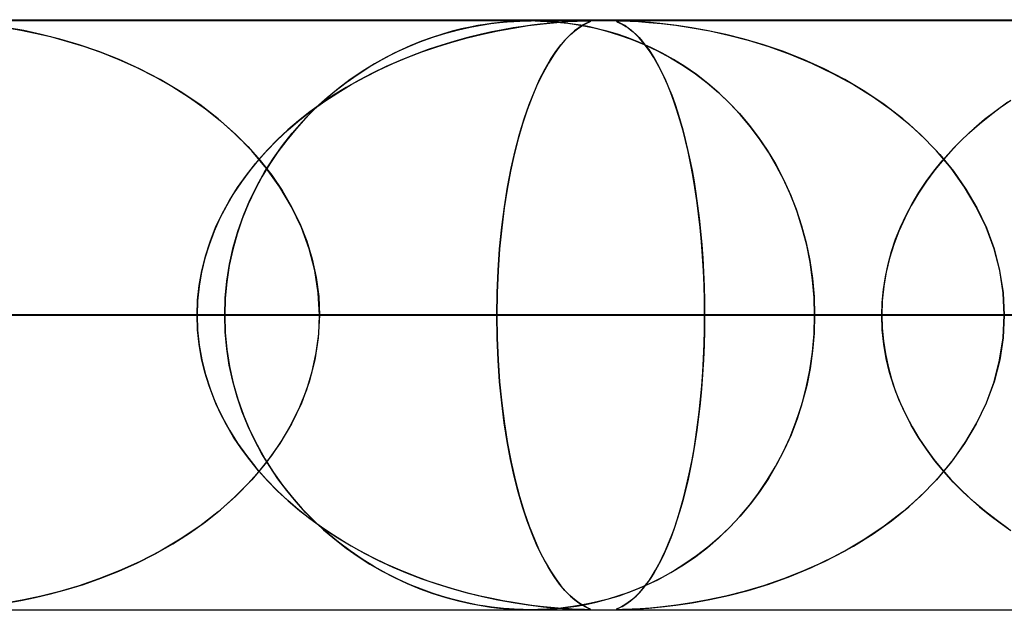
# Model space of a CAD drawing. Header units: millimetres. Extents: x -550 to 550, y -599 to 599.
# Tile 29 of 47: x 60 to 76, y 589 to 599. Entities that reach past the tile are written whole.
import ezdxf

# ---------------------------------------------------------------- set-up
doc = ezdxf.new("R2010")
doc.units = ezdxf.units.MM
doc.layers.add('HIDDEN', color=7, linetype='Continuous')
doc.layers.add('THICK', color=7, linetype='Continuous')

msp = doc.modelspace()

# ---------------------------------------------------------------- linework, layer by layer
at = {"layer": 'HIDDEN'}
for p, q in [((229.578, 598.99), (0, 598.99)), ((451, 598.99), (0, 598.99)), ((229.578, 598.99), (0, 598.99)), ((220.245, 598.98), (0, 598.98)), ((59.805, 598.815), (59.527, 598.865)), ((59.529, 598.865), (59.754, 598.825)), ((67.176, 598.83), (67.377, 598.876)), ((67.375, 598.875), (67.23, 598.843)), ((67.508, 598.901), (67.375, 598.875)), ((67.377, 598.876), (67.561, 598.91)), ((67.629, 598.921), (67.508, 598.901)), ((67.561, 598.91), (67.728, 598.935)), ((67.737, 598.936), (67.629, 598.921)), ((67.728, 598.935), (67.874, 598.953)), ((67.84, 598.949), (67.737, 598.936)), ((67.94, 598.959), (67.84, 598.949)), ((67.843, 598.812), (68.103, 598.859)), ((67.874, 598.953), (68.002, 598.964)), ((68.108, 598.86), (67.931, 598.829)), ((68.036, 598.967), (67.94, 598.959)), ((68.002, 598.964), (68.117, 598.972)), ((68.124, 598.972), (68.036, 598.967)), ((68.103, 598.859), (68.361, 598.899)), ((68.273, 598.886), (68.108, 598.86)), ((68.117, 598.972), (68.22, 598.977)), ((68.203, 598.976), (68.124, 598.972)), ((68.273, 598.979), (68.203, 598.976)), ((68.22, 598.977), (68.313, 598.979)), ((68.338, 598.98), (68.273, 598.979)), ((68.425, 598.907), (68.273, 598.886)), ((68.313, 598.979), (68.399, 598.98)), ((68.399, 598.98), (68.338, 598.98)), ((68.361, 598.899), (68.615, 598.93)), ((68.399, 598.98), (68.402, 598.98)), ((68.461, 598.98), (68.399, 598.98)), ((68.402, 598.98), (68.404, 598.98)), ((68.404, 598.98), (68.406, 598.98)), ((68.406, 598.98), (68.409, 598.98)), ((68.409, 598.98), (68.411, 598.98)), ((68.411, 598.98), (68.413, 598.98)), ((68.563, 598.924), (68.425, 598.907)), ((68.525, 598.979), (68.461, 598.98)), ((68.481, 598.979), (68.572, 598.977)), ((68.595, 598.976), (68.525, 598.979)), ((68.685, 598.938), (68.563, 598.924)), ((68.572, 598.977), (68.675, 598.972)), ((68.674, 598.972), (68.595, 598.976)), ((68.615, 598.93), (68.846, 598.953)), ((68.767, 598.966), (68.674, 598.972)), ((68.675, 598.972), (68.79, 598.965)), ((68.805, 598.949), (68.685, 598.938)), ((68.873, 598.957), (68.767, 598.966)), ((68.79, 598.965), (68.909, 598.954)), ((68.931, 598.959), (68.805, 598.949)), ((68.846, 598.953), (69.041, 598.967)), ((68.991, 598.944), (68.873, 598.957)), ((68.909, 598.954), (69.034, 598.939)), ((69.054, 598.968), (68.931, 598.959)), ((69.119, 598.927), (68.991, 598.944)), ((69.034, 598.939), (69.174, 598.919)), ((69.041, 598.967), (69.191, 598.975)), ((69.164, 598.974), (69.054, 598.968)), ((69.255, 598.905), (69.119, 598.927)), ((69.219, 598.864), (69.146, 598.809)), ((69.152, 598.814), (69.22, 598.865)), ((69.252, 598.977), (69.164, 598.974)), ((69.174, 598.919), (69.332, 598.891)), ((69.191, 598.975), (69.295, 598.979)), ((69.284, 598.905), (69.219, 598.864)), ((69.22, 598.865), (69.281, 598.903)), ((69.317, 598.979), (69.252, 598.977)), ((69.401, 598.877), (69.255, 598.905)), ((69.281, 598.903), (69.333, 598.932)), ((69.338, 598.934), (69.284, 598.905)), ((69.295, 598.979), (69.364, 598.98)), ((69.364, 598.98), (69.317, 598.979)), ((69.332, 598.891), (69.506, 598.854)), ((69.333, 598.932), (69.375, 598.952)), ((69.38, 598.954), (69.338, 598.934)), ((69.364, 598.98), (69.404, 598.979)), ((69.397, 598.979), (69.364, 598.98)), ((69.375, 598.952), (69.403, 598.965)), ((69.407, 598.967), (69.38, 598.954)), ((69.414, 598.977), (69.397, 598.979)), ((69.555, 598.842), (69.401, 598.877)), ((69.403, 598.965), (69.416, 598.973)), ((69.404, 598.979), (69.417, 598.975)), ((69.417, 598.975), (69.407, 598.967)), ((69.416, 598.973), (69.414, 598.977)), ((69.856, 598.975), (69.869, 598.979)), ((69.86, 598.977), (69.856, 598.974)), ((69.866, 598.967), (69.856, 598.975)), ((69.856, 598.974), (69.864, 598.968)), ((69.877, 598.979), (69.86, 598.977)), ((69.864, 598.968), (69.881, 598.959)), ((69.896, 598.953), (69.866, 598.967)), ((69.869, 598.979), (69.908, 598.98)), ((69.908, 598.98), (69.877, 598.979)), ((69.881, 598.959), (69.903, 598.949)), ((69.941, 598.93), (69.896, 598.953)), ((69.903, 598.949), (69.927, 598.938)), ((69.958, 598.979), (69.908, 598.98)), ((69.908, 598.98), (69.98, 598.979)), ((69.927, 598.938), (69.952, 598.924)), ((69.997, 598.899), (69.941, 598.93)), ((69.952, 598.924), (69.983, 598.907)), ((70.028, 598.977), (69.958, 598.979)), ((69.98, 598.979), (70.09, 598.975)), ((69.983, 598.907), (70.017, 598.886)), ((70.056, 598.859), (69.997, 598.899)), ((70.017, 598.886), (70.055, 598.86)), ((70.126, 598.973), (70.028, 598.977)), ((70.055, 598.86), (70.097, 598.829)), ((70.117, 598.812), (70.056, 598.859)), ((70.09, 598.975), (70.232, 598.967)), ((70.261, 598.965), (70.126, 598.973)), ((70.232, 598.967), (70.406, 598.954)), ((70.436, 598.952), (70.261, 598.965)), ((70.406, 598.954), (70.619, 598.934)), ((70.643, 598.932), (70.436, 598.952)), ((70.619, 598.934), (70.865, 598.905)), ((70.877, 598.903), (70.643, 598.932)), ((70.865, 598.905), (71.14, 598.864)), ((71.135, 598.865), (70.877, 598.903)), ((71.414, 598.814), (71.135, 598.865)), ((71.14, 598.864), (71.44, 598.809)), ((59.754, 598.825), (59.998, 598.774)), ((60.102, 598.75), (59.805, 598.815)), ((59.998, 598.774), (60.257, 598.713)), ((60.415, 598.671), (60.102, 598.75)), ((60.257, 598.713), (60.531, 598.639)), ((66.523, 598.624), (66.741, 598.704)), ((66.732, 598.7), (66.549, 598.634)), ((66.907, 598.757), (66.732, 598.7)), ((66.741, 598.704), (66.961, 598.773)), ((67.073, 598.804), (66.907, 598.757)), ((66.961, 598.773), (67.176, 598.83)), ((67.066, 598.622), (67.323, 598.694)), ((67.23, 598.843), (67.073, 598.804)), ((67.336, 598.697), (67.119, 598.638)), ((67.323, 598.694), (67.583, 598.757)), ((67.544, 598.748), (67.336, 598.697)), ((67.742, 598.792), (67.544, 598.748)), ((67.583, 598.757), (67.843, 598.812)), ((67.931, 598.829), (67.742, 598.792)), ((69.066, 598.739), (68.981, 598.652)), ((68.998, 598.67), (69.078, 598.75)), ((69.146, 598.809), (69.066, 598.739)), ((69.078, 598.75), (69.152, 598.814)), ((69.506, 598.854), (69.694, 598.806)), ((69.719, 598.799), (69.555, 598.842)), ((69.694, 598.806), (69.895, 598.746)), ((69.89, 598.747), (69.719, 598.799)), ((70.067, 598.686), (69.89, 598.747)), ((69.895, 598.746), (70.106, 598.671)), ((70.097, 598.829), (70.142, 598.792)), ((70.18, 598.757), (70.117, 598.812)), ((70.142, 598.792), (70.19, 598.748)), ((70.243, 598.694), (70.18, 598.757)), ((70.19, 598.748), (70.24, 598.697)), ((70.24, 598.697), (70.293, 598.638)), ((70.306, 598.622), (70.243, 598.694)), ((71.712, 598.75), (71.414, 598.814)), ((71.44, 598.809), (71.758, 598.739)), ((72.025, 598.67), (71.712, 598.75)), ((71.758, 598.739), (72.093, 598.652)), ((60.742, 598.575), (60.415, 598.671)), ((60.531, 598.639), (60.816, 598.551)), ((61.078, 598.459), (60.742, 598.575)), ((60.816, 598.551), (61.112, 598.447)), ((66.094, 598.436), (66.308, 598.535)), ((66.358, 598.557), (66.162, 598.468)), ((66.308, 598.535), (66.523, 598.624)), ((66.549, 598.634), (66.358, 598.557)), ((66.559, 598.456), (66.811, 598.543)), ((66.895, 598.57), (66.665, 598.494)), ((66.811, 598.543), (67.066, 598.622)), ((67.119, 598.638), (66.895, 598.57)), ((68.891, 598.545), (68.799, 598.417)), ((68.828, 598.459), (68.915, 598.574)), ((68.981, 598.652), (68.891, 598.545)), ((68.915, 598.574), (68.998, 598.67)), ((70.251, 598.614), (70.067, 598.686)), ((70.106, 598.671), (70.327, 598.581)), ((70.439, 598.53), (70.251, 598.614)), ((70.293, 598.638), (70.347, 598.57)), ((70.368, 598.543), (70.306, 598.622)), ((70.327, 598.581), (70.553, 598.475)), ((70.347, 598.57), (70.404, 598.494)), ((70.429, 598.456), (70.368, 598.543)), ((70.63, 598.435), (70.439, 598.53)), ((72.352, 598.574), (72.025, 598.67)), ((72.093, 598.652), (72.441, 598.545)), ((72.688, 598.459), (72.352, 598.574)), ((72.441, 598.545), (72.8, 598.417)), ((61.422, 598.324), (61.078, 598.459)), ((61.112, 598.447), (61.415, 598.327)), ((65.96, 598.367), (65.754, 598.253)), ((65.884, 598.327), (66.094, 598.436)), ((66.162, 598.468), (65.96, 598.367)), ((66.065, 598.258), (66.31, 598.361)), ((66.429, 598.407), (66.189, 598.311)), ((66.31, 598.361), (66.559, 598.456)), ((66.665, 598.494), (66.429, 598.407)), ((68.799, 598.417), (68.703, 598.265)), ((68.738, 598.323), (68.828, 598.459)), ((70.404, 598.494), (70.461, 598.407)), ((70.49, 598.361), (70.429, 598.456)), ((70.461, 598.407), (70.52, 598.311)), ((70.55, 598.258), (70.49, 598.361)), ((70.553, 598.475), (70.775, 598.356)), ((70.824, 598.327), (70.63, 598.435)), ((73.032, 598.323), (72.688, 598.459)), ((72.8, 598.417), (73.167, 598.265)), ((61.415, 598.327), (61.724, 598.189)), ((61.77, 598.167), (61.422, 598.324)), ((65.474, 598.078), (65.677, 598.207)), ((65.754, 598.253), (65.545, 598.124)), ((65.677, 598.207), (65.884, 598.327)), ((65.95, 598.206), (65.718, 598.094)), ((65.824, 598.146), (66.065, 598.258)), ((66.189, 598.311), (65.95, 598.206)), ((68.703, 598.265), (68.607, 598.091)), ((68.647, 598.166), (68.738, 598.323)), ((70.52, 598.311), (70.578, 598.206)), ((70.609, 598.146), (70.55, 598.258)), ((70.578, 598.206), (70.635, 598.094)), ((70.775, 598.356), (70.989, 598.225)), ((71.02, 598.205), (70.824, 598.327)), ((70.989, 598.225), (71.196, 598.083)), ((71.216, 598.069), (71.02, 598.205)), ((73.38, 598.166), (73.032, 598.323)), ((73.167, 598.265), (73.53, 598.091)), ((61.724, 598.189), (62.032, 598.033)), ((62.119, 597.986), (61.77, 598.167)), ((62.032, 598.033), (62.331, 597.864)), ((65.275, 597.938), (65.474, 598.078)), ((65.545, 598.124), (65.34, 597.984)), ((65.356, 597.899), (65.587, 598.027)), ((65.718, 598.094), (65.492, 597.975)), ((65.587, 598.027), (65.824, 598.146)), ((68.607, 598.091), (68.515, 597.901)), ((68.555, 597.986), (68.647, 598.166)), ((70.667, 598.027), (70.609, 598.146)), ((70.635, 598.094), (70.69, 597.975)), ((70.723, 597.899), (70.667, 598.027)), ((71.196, 598.083), (71.395, 597.931)), ((71.41, 597.918), (71.216, 598.069)), ((73.729, 597.986), (73.38, 598.166)), ((73.53, 598.091), (73.878, 597.901)), ((62.46, 597.784), (62.119, 597.986)), ((62.331, 597.864), (62.615, 597.684)), ((65.081, 597.787), (65.275, 597.938)), ((65.13, 597.763), (65.356, 597.899)), ((65.34, 597.984), (65.141, 597.835)), ((65.492, 597.975), (65.273, 597.85)), ((68.515, 597.901), (68.428, 597.694)), ((68.465, 597.784), (68.555, 597.986)), ((70.69, 597.975), (70.743, 597.85)), ((70.778, 597.763), (70.723, 597.899)), ((71.395, 597.931), (71.586, 597.767)), ((71.599, 597.755), (71.41, 597.918)), ((74.07, 597.784), (73.729, 597.986)), ((73.878, 597.901), (74.209, 597.694)), ((62.789, 597.562), (62.46, 597.784)), ((65.06, 597.719), (64.855, 597.581)), ((64.891, 597.625), (65.081, 597.787)), ((64.909, 597.618), (65.13, 597.763)), ((65.141, 597.835), (64.95, 597.677)), ((65.273, 597.85), (65.06, 597.719)), ((68.428, 597.694), (68.344, 597.472)), ((68.377, 597.563), (68.465, 597.784)), ((70.743, 597.85), (70.795, 597.719)), ((70.832, 597.618), (70.778, 597.763)), ((70.795, 597.719), (70.845, 597.581)), ((71.586, 597.767), (71.769, 597.592)), ((71.781, 597.58), (71.599, 597.755)), ((74.399, 597.563), (74.07, 597.784)), ((74.209, 597.694), (74.522, 597.472)), ((62.615, 597.684), (62.885, 597.491)), ((63.102, 597.321), (62.789, 597.562)), ((64.855, 597.581), (64.657, 597.437)), ((64.695, 597.465), (64.909, 597.618)), ((64.707, 597.453), (64.891, 597.625)), ((64.95, 597.677), (64.767, 597.511)), ((68.293, 597.321), (68.377, 597.563)), ((70.884, 597.465), (70.832, 597.618)), ((70.845, 597.581), (70.893, 597.437)), ((71.769, 597.592), (71.943, 597.408)), ((71.957, 597.393), (71.781, 597.58)), ((74.712, 597.321), (74.399, 597.563)), ((76.497, 597.604), (76.296, 597.458)), ((76.366, 597.51), (76.549, 597.639)), ((62.885, 597.491), (63.141, 597.288)), ((64.657, 597.437), (64.467, 597.287)), ((64.487, 597.303), (64.695, 597.465)), ((64.528, 597.269), (64.707, 597.453)), ((64.767, 597.511), (64.591, 597.336)), ((68.344, 597.472), (68.266, 597.234)), ((70.934, 597.303), (70.884, 597.465)), ((70.893, 597.437), (70.939, 597.287)), ((71.943, 597.408), (72.109, 597.212)), ((72.125, 597.192), (71.957, 597.393)), ((74.522, 597.472), (74.815, 597.234)), ((76.014, 597.234), (76.188, 597.375)), ((76.296, 597.458), (76.102, 597.307)), ((76.188, 597.375), (76.366, 597.51)), ((63.397, 597.059), (63.102, 597.321)), ((63.141, 597.288), (63.382, 597.074)), ((64.467, 597.287), (64.285, 597.131)), ((64.287, 597.133), (64.487, 597.303)), ((64.357, 597.075), (64.528, 597.269)), ((64.591, 597.336), (64.424, 597.153)), ((68.266, 597.234), (68.193, 596.983)), ((68.214, 597.06), (68.293, 597.321)), ((70.982, 597.133), (70.934, 597.303)), ((70.939, 597.287), (70.983, 597.131)), ((72.109, 597.212), (72.266, 597.006)), ((72.284, 596.98), (72.125, 597.192)), ((75.008, 597.06), (74.712, 597.321)), ((74.815, 597.234), (75.088, 596.983)), ((75.847, 597.086), (76.014, 597.234)), ((76.102, 597.307), (75.917, 597.149)), ((63.382, 597.074), (63.607, 596.849)), ((63.672, 596.779), (63.397, 597.059)), ((64.096, 596.954), (64.287, 597.133)), ((64.285, 597.131), (64.111, 596.969)), ((64.194, 596.869), (64.357, 597.075)), ((64.424, 597.153), (64.265, 596.961)), ((68.14, 596.78), (68.214, 597.06)), ((71.028, 596.954), (70.982, 597.133)), ((70.983, 597.131), (71.025, 596.969)), ((75.283, 596.78), (75.008, 597.06)), ((75.685, 596.933), (75.847, 597.086)), ((75.917, 597.149), (75.739, 596.986)), ((63.914, 596.766), (64.096, 596.954)), ((64.111, 596.969), (63.945, 596.8)), ((64.04, 596.653), (64.194, 596.869)), ((64.265, 596.961), (64.116, 596.763)), ((68.193, 596.983), (68.125, 596.716)), ((71.025, 596.969), (71.065, 596.8)), ((71.072, 596.766), (71.028, 596.954)), ((72.266, 597.006), (72.414, 596.787)), ((72.434, 596.756), (72.284, 596.98)), ((75.088, 596.983), (75.341, 596.716)), ((75.531, 596.773), (75.685, 596.933)), ((75.739, 596.986), (75.571, 596.816)), ((63.607, 596.849), (63.816, 596.614)), ((63.924, 596.48), (63.672, 596.779)), ((63.742, 596.571), (63.914, 596.766)), ((63.945, 596.8), (63.787, 596.625)), ((64.116, 596.763), (63.976, 596.555)), ((68.125, 596.716), (68.062, 596.432)), ((68.072, 596.481), (68.14, 596.78)), ((71.065, 596.8), (71.103, 596.625)), ((71.114, 596.571), (71.072, 596.766)), ((72.414, 596.787), (72.553, 596.556)), ((72.573, 596.52), (72.434, 596.756)), ((75.535, 596.481), (75.283, 596.78)), ((75.341, 596.716), (75.573, 596.432)), ((75.383, 596.606), (75.531, 596.773)), ((75.571, 596.816), (75.41, 596.639)), ((63.58, 596.367), (63.742, 596.571)), ((63.787, 596.625), (63.638, 596.442)), ((63.816, 596.614), (64.01, 596.366)), ((63.976, 596.555), (63.845, 596.339)), ((63.896, 596.425), (64.04, 596.653)), ((71.103, 596.625), (71.139, 596.442)), ((71.152, 596.367), (71.114, 596.571)), ((72.553, 596.556), (72.682, 596.312)), ((75.243, 596.434), (75.383, 596.606)), ((75.41, 596.639), (75.258, 596.454)), ((63.43, 596.156), (63.58, 596.367)), ((63.638, 596.442), (63.496, 596.251)), ((63.762, 596.188), (63.896, 596.425)), ((64.15, 596.163), (63.924, 596.48)), ((64.01, 596.366), (64.187, 596.105)), ((68.062, 596.432), (68.005, 596.13)), ((68.011, 596.164), (68.072, 596.481)), ((71.139, 596.442), (71.173, 596.251)), ((71.188, 596.156), (71.152, 596.367)), ((72.701, 596.272), (72.573, 596.52)), ((75.111, 596.256), (75.243, 596.434)), ((75.258, 596.454), (75.115, 596.261)), ((75.762, 596.164), (75.535, 596.481)), ((75.573, 596.432), (75.784, 596.13)), ((63.496, 596.251), (63.364, 596.053)), ((63.64, 595.94), (63.762, 596.188)), ((63.845, 596.339), (63.723, 596.111)), ((71.173, 596.251), (71.204, 596.053)), ((72.682, 596.312), (72.8, 596.056)), ((72.818, 596.014), (72.701, 596.272)), ((75.115, 596.261), (74.981, 596.061)), ((74.988, 596.072), (75.111, 596.256)), ((63.364, 596.053), (63.242, 595.847)), ((63.293, 595.937), (63.43, 596.156)), ((63.723, 596.111), (63.611, 595.874)), ((64.348, 595.829), (64.15, 596.163)), ((64.187, 596.105), (64.347, 595.831)), ((68.005, 596.13), (67.954, 595.81)), ((67.957, 595.83), (68.011, 596.164)), ((71.221, 595.937), (71.188, 596.156)), ((71.204, 596.053), (71.234, 595.847)), ((72.8, 596.056), (72.906, 595.788)), ((74.981, 596.061), (74.857, 595.853)), ((74.874, 595.882), (74.988, 596.072)), ((75.961, 595.83), (75.762, 596.164)), ((75.784, 596.13), (75.971, 595.81)), ((63.169, 595.71), (63.293, 595.937)), ((63.611, 595.874), (63.511, 595.627)), ((63.531, 595.681), (63.64, 595.94)), ((71.251, 595.71), (71.221, 595.937)), ((72.921, 595.746), (72.818, 596.014)), ((74.857, 595.853), (74.746, 595.638)), ((74.769, 595.686), (74.874, 595.882)), ((63.059, 595.477), (63.169, 595.71)), ((63.242, 595.847), (63.131, 595.634)), ((64.347, 595.831), (64.487, 595.544)), ((64.515, 595.479), (64.348, 595.829)), ((67.954, 595.81), (67.911, 595.473)), ((67.912, 595.481), (67.957, 595.83)), ((71.234, 595.847), (71.26, 595.634)), ((71.277, 595.477), (71.251, 595.71)), ((72.906, 595.788), (72.998, 595.509)), ((73.01, 595.467), (72.921, 595.746)), ((74.676, 595.486), (74.769, 595.686)), ((76.128, 595.481), (75.961, 595.83)), ((75.971, 595.81), (76.131, 595.473)), ((63.131, 595.634), (63.032, 595.414)), ((63.511, 595.627), (63.423, 595.37)), ((63.437, 595.413), (63.531, 595.681)), ((64.487, 595.544), (64.605, 595.246)), ((71.26, 595.634), (71.284, 595.414)), ((74.746, 595.638), (74.646, 595.417)), ((63.032, 595.414), (62.947, 595.187)), ((62.965, 595.237), (63.059, 595.477)), ((63.423, 595.37), (63.349, 595.105)), ((63.357, 595.138), (63.437, 595.413)), ((64.647, 595.117), (64.515, 595.479)), ((67.876, 595.118), (67.912, 595.481)), ((67.911, 595.473), (67.876, 595.119)), ((71.3, 595.237), (71.277, 595.477)), ((71.284, 595.414), (71.304, 595.187)), ((72.998, 595.509), (73.076, 595.22)), ((73.085, 595.181), (73.01, 595.467)), ((74.646, 595.417), (74.561, 595.189)), ((74.593, 595.281), (74.676, 595.486)), ((76.261, 595.118), (76.128, 595.481)), ((76.131, 595.473), (76.261, 595.119)), ((62.947, 595.187), (62.876, 594.956)), ((62.886, 594.993), (62.965, 595.237)), ((64.605, 595.246), (64.698, 594.94)), ((71.319, 594.993), (71.3, 595.237)), ((71.304, 595.187), (71.321, 594.956)), ((73.076, 595.22), (73.138, 594.921)), ((74.561, 595.189), (74.489, 594.957)), ((74.522, 595.071), (74.593, 595.281)), ((63.349, 595.105), (63.29, 594.833)), ((63.295, 594.857), (63.357, 595.138)), ((64.743, 594.747), (64.647, 595.117)), ((67.876, 595.119), (67.85, 594.751)), ((67.85, 594.747), (67.876, 595.118)), ((73.143, 594.889), (73.085, 595.181)), ((74.464, 594.859), (74.522, 595.071)), ((76.261, 595.119), (76.357, 594.751)), ((76.358, 594.747), (76.261, 595.118)), ((62.876, 594.956), (62.819, 594.721)), ((62.825, 594.745), (62.886, 594.993)), ((63.249, 594.571), (63.295, 594.857)), ((64.698, 594.94), (64.766, 594.628)), ((71.333, 594.745), (71.319, 594.993)), ((71.321, 594.956), (71.334, 594.721)), ((73.138, 594.921), (73.183, 594.614)), ((73.185, 594.592), (73.143, 594.889)), ((74.418, 594.644), (74.464, 594.859)), ((74.489, 594.957), (74.433, 594.721)), ((62.819, 594.721), (62.778, 594.481)), ((62.78, 594.496), (62.825, 594.745)), ((63.29, 594.833), (63.247, 594.557)), ((64.801, 594.37), (64.743, 594.747)), ((67.85, 594.751), (67.834, 594.373)), ((67.834, 594.371), (67.85, 594.747)), ((71.344, 594.496), (71.333, 594.745)), ((71.334, 594.721), (71.344, 594.481)), ((74.433, 594.721), (74.391, 594.481)), ((76.357, 594.751), (76.416, 594.373)), ((76.416, 594.371), (76.358, 594.747)), ((63.247, 594.557), (63.221, 594.275)), ((63.222, 594.282), (63.249, 594.571)), ((64.766, 594.628), (64.807, 594.311)), ((73.183, 594.614), (73.21, 594.303)), ((73.211, 594.292), (73.185, 594.592)), ((74.385, 594.428), (74.418, 594.644)), ((62.778, 594.481), (62.753, 594.237)), ((62.754, 594.244), (62.78, 594.496)), ((64.821, 593.99), (64.801, 594.37)), ((67.834, 594.373), (67.828, 593.99)), ((67.828, 593.99), (67.834, 594.371)), ((71.35, 594.244), (71.344, 594.496)), ((71.344, 594.481), (71.35, 594.237)), ((74.365, 594.209), (74.385, 594.428)), ((74.391, 594.481), (74.366, 594.237)), ((76.416, 594.373), (76.436, 593.99)), ((76.436, 593.99), (76.416, 594.371)), ((62.745, 593.99), (62.754, 594.244)), ((62.753, 594.237), (62.745, 593.99)), ((63.213, 593.99), (63.222, 594.282)), ((63.221, 594.275), (63.213, 593.99)), ((64.807, 594.311), (64.821, 593.99)), ((71.352, 593.99), (71.35, 594.244)), ((71.35, 594.237), (71.352, 593.99)), ((73.21, 594.303), (73.219, 593.99)), ((73.219, 593.99), (73.211, 594.292)), ((74.366, 594.237), (74.358, 593.99)), ((74.358, 593.99), (74.365, 594.209)), ((67.828, 593.99), (0, 593.99)), ((0, 593.99), (62.745, 593.99)), ((0, 593.99), (67.828, 593.99)), ((62.745, 593.99), (0, 593.99)), ((79.441, 593.99), (0, 593.99)), ((0, 593.99), (74.358, 593.99)), ((0, 593.99), (79.441, 593.99)), ((74.358, 593.99), (0, 593.99)), ((91.052, 593.99), (0, 593.99)), ((0, 593.99), (85.969, 593.99)), ((0, 593.99), (91.052, 593.99)), ((85.969, 593.99), (0, 593.99)), ((102.661, 593.99), (0, 593.99)), ((0, 593.99), (97.58, 593.99)), ((0, 593.99), (102.661, 593.99)), ((97.58, 593.99), (0, 593.99)), ((114.271, 593.99), (0, 593.99)), ((0, 593.99), (109.189, 593.99)), ((0, 593.99), (114.271, 593.99)), ((109.189, 593.99), (0, 593.99)), ((125.879, 593.99), (0, 593.99)), ((0, 593.99), (120.798, 593.99)), ((0, 593.99), (125.879, 593.99)), ((120.798, 593.99), (0, 593.99)), ((137.487, 593.99), (0, 593.99)), ((0, 593.99), (132.406, 593.99)), ((0, 593.99), (137.487, 593.99)), ((132.406, 593.99), (0, 593.99)), ((149.095, 593.99), (0, 593.99)), ((0, 593.99), (144.014, 593.99)), ((0, 593.99), (149.095, 593.99)), ((144.014, 593.99), (0, 593.99)), ((160.703, 593.99), (0, 593.99)), ((0, 593.99), (155.622, 593.99)), ((0, 593.99), (160.703, 593.99)), ((155.622, 593.99), (0, 593.99)), ((172.31, 593.99), (0, 593.99)), ((0, 593.99), (167.229, 593.99)), ((0, 593.99), (172.31, 593.99)), ((167.229, 593.99), (0, 593.99)), ((183.918, 593.99), (0, 593.99)), ((0, 593.99), (178.837, 593.99)), ((0, 593.99), (183.918, 593.99)), ((178.837, 593.99), (0, 593.99)), ((195.525, 593.99), (0, 593.99)), ((0, 593.99), (190.444, 593.99)), ((0, 593.99), (195.525, 593.99)), ((190.444, 593.99), (0, 593.99)), ((207.132, 593.99), (0, 593.99)), ((0, 593.99), (202.051, 593.99)), ((0, 593.99), (207.132, 593.99)), ((202.051, 593.99), (0, 593.99)), ((218.739, 593.99), (0, 593.99)), ((0, 593.99), (213.658, 593.99)), ((0, 593.99), (218.739, 593.99)), ((213.658, 593.99), (0, 593.99)), ((36.482, 593.99), (63.213, 593.99)), ((63.213, 593.99), (36.482, 593.99)), ((73.219, 593.99), (41.575, 593.99)), ((41.575, 593.99), (73.219, 593.99)), ((48.114, 593.99), (86.065, 593.99)), ((86.065, 593.99), (48.114, 593.99)), ((63.213, 593.99), (50.342, 593.99)), ((50.342, 593.99), (63.213, 593.99)), ((96.06, 593.99), (53.202, 593.99)), ((53.202, 593.99), (96.06, 593.99)), ((62.745, 593.99), (56.214, 593.99)), ((56.214, 593.99), (62.745, 593.99)), ((59.736, 593.99), (108.895, 593.99)), ((108.895, 593.99), (59.736, 593.99)), ((62.745, 593.99), (62.754, 593.736)), ((62.753, 593.743), (62.745, 593.99)), ((63.213, 593.99), (63.222, 593.698)), ((63.221, 593.705), (63.213, 593.99)), ((64.821, 593.99), (64.801, 593.61)), ((64.807, 593.669), (64.821, 593.99)), ((118.885, 593.99), (64.821, 593.99)), ((64.821, 593.99), (118.885, 593.99)), ((64.821, 593.99), (71.352, 593.99)), ((71.352, 593.99), (64.821, 593.99)), ((67.834, 593.607), (67.828, 593.99)), ((67.828, 593.99), (67.834, 593.609)), ((74.358, 593.99), (67.828, 593.99)), ((67.828, 593.99), (74.358, 593.99)), ((71.35, 593.743), (71.352, 593.99)), ((71.352, 593.99), (71.35, 593.736)), ((71.352, 593.99), (131.715, 593.99)), ((131.715, 593.99), (71.352, 593.99)), ((73.21, 593.677), (73.219, 593.99)), ((73.219, 593.99), (73.211, 593.688)), ((86.065, 593.99), (73.219, 593.99)), ((73.219, 593.99), (86.065, 593.99)), ((74.358, 593.99), (74.365, 593.771)), ((74.366, 593.743), (74.358, 593.99)), ((76.436, 593.99), (76.416, 593.609)), ((76.416, 593.607), (76.436, 593.99)), ((62.778, 593.499), (62.753, 593.743)), ((62.754, 593.736), (62.78, 593.484)), ((63.247, 593.423), (63.221, 593.705)), ((63.222, 593.698), (63.249, 593.409)), ((71.344, 593.499), (71.35, 593.743)), ((71.35, 593.736), (71.344, 593.484)), ((73.211, 593.688), (73.185, 593.388)), ((74.365, 593.771), (74.385, 593.552)), ((74.391, 593.499), (74.366, 593.743)), ((64.801, 593.61), (64.743, 593.233)), ((64.766, 593.352), (64.807, 593.669)), ((67.834, 593.609), (67.85, 593.233)), ((67.85, 593.229), (67.834, 593.607)), ((73.183, 593.367), (73.21, 593.677)), ((74.385, 593.552), (74.418, 593.336)), ((76.357, 593.229), (76.416, 593.607)), ((76.416, 593.609), (76.358, 593.233)), ((62.819, 593.259), (62.778, 593.499)), ((62.78, 593.484), (62.825, 593.234)), ((63.29, 593.147), (63.247, 593.423)), ((63.249, 593.409), (63.295, 593.123)), ((64.698, 593.04), (64.766, 593.352)), ((71.344, 593.484), (71.333, 593.234)), ((71.334, 593.259), (71.344, 593.499)), ((73.138, 593.061), (73.183, 593.367)), ((73.185, 593.388), (73.143, 593.091)), ((74.433, 593.259), (74.391, 593.499)), ((62.876, 593.024), (62.819, 593.259)), ((62.825, 593.234), (62.886, 592.987)), ((64.743, 593.233), (64.647, 592.863)), ((67.85, 593.233), (67.876, 592.862)), ((67.876, 592.861), (67.85, 593.229)), ((71.333, 593.234), (71.319, 592.987)), ((71.321, 593.024), (71.334, 593.259)), ((74.418, 593.336), (74.464, 593.121)), ((74.489, 593.023), (74.433, 593.259)), ((76.358, 593.233), (76.261, 592.862)), ((76.261, 592.861), (76.357, 593.229)), ((62.947, 592.793), (62.876, 593.024)), ((63.349, 592.875), (63.29, 593.147)), ((63.295, 593.123), (63.357, 592.842)), ((64.605, 592.734), (64.698, 593.04)), ((71.304, 592.793), (71.321, 593.024)), ((73.076, 592.762), (73.138, 593.061)), ((73.143, 593.091), (73.085, 592.799)), ((74.464, 593.121), (74.522, 592.909)), ((74.561, 592.791), (74.489, 593.023)), ((62.886, 592.987), (62.965, 592.743)), ((63.423, 592.61), (63.349, 592.875)), ((64.647, 592.863), (64.515, 592.501)), ((67.876, 592.862), (67.912, 592.499)), ((67.911, 592.507), (67.876, 592.861)), ((71.319, 592.987), (71.3, 592.743)), ((74.522, 592.909), (74.593, 592.699)), ((76.261, 592.862), (76.128, 592.499)), ((76.131, 592.507), (76.261, 592.861)), ((63.032, 592.566), (62.947, 592.793)), ((62.965, 592.743), (63.059, 592.503)), ((63.357, 592.842), (63.437, 592.567)), ((64.487, 592.436), (64.605, 592.734)), ((71.3, 592.743), (71.277, 592.503)), ((71.284, 592.566), (71.304, 592.793)), ((72.999, 592.473), (73.076, 592.762)), ((73.085, 592.799), (73.01, 592.513)), ((74.646, 592.563), (74.561, 592.791)), ((74.593, 592.699), (74.676, 592.494)), ((63.131, 592.346), (63.032, 592.566)), ((63.511, 592.353), (63.423, 592.61)), ((63.437, 592.567), (63.531, 592.299)), ((71.26, 592.346), (71.284, 592.566)), ((73.01, 592.513), (72.921, 592.234)), ((74.746, 592.342), (74.646, 592.563)), ((63.059, 592.503), (63.169, 592.27)), ((63.242, 592.133), (63.131, 592.346)), ((63.611, 592.106), (63.511, 592.353)), ((64.347, 592.149), (64.487, 592.436)), ((64.515, 592.501), (64.348, 592.151)), ((67.954, 592.17), (67.911, 592.507)), ((67.912, 592.499), (67.957, 592.15)), ((71.234, 592.133), (71.26, 592.346)), ((71.277, 592.503), (71.251, 592.27)), ((72.907, 592.195), (72.999, 592.473)), ((74.676, 592.494), (74.769, 592.294)), ((76.128, 592.499), (75.961, 592.15)), ((75.971, 592.17), (76.131, 592.507)), ((63.169, 592.27), (63.293, 592.043)), ((63.531, 592.299), (63.64, 592.04)), ((71.251, 592.27), (71.221, 592.043)), ((72.801, 591.927), (72.907, 592.195)), ((72.921, 592.234), (72.818, 591.966)), ((74.857, 592.127), (74.746, 592.342)), ((74.769, 592.294), (74.874, 592.098)), ((63.364, 591.927), (63.242, 592.133)), ((63.293, 592.043), (63.43, 591.824)), ((63.723, 591.869), (63.611, 592.106)), ((63.64, 592.04), (63.762, 591.792)), ((64.348, 592.151), (64.15, 591.817)), ((64.187, 591.875), (64.347, 592.149)), ((68.005, 591.85), (67.954, 592.17)), ((67.957, 592.15), (68.011, 591.816)), ((71.221, 592.043), (71.188, 591.824)), ((71.204, 591.927), (71.234, 592.133)), ((74.981, 591.919), (74.857, 592.127)), ((74.874, 592.098), (74.988, 591.908)), ((75.961, 592.15), (75.762, 591.816)), ((75.784, 591.85), (75.971, 592.17)), ((63.496, 591.729), (63.364, 591.927)), ((63.845, 591.641), (63.723, 591.869)), ((64.01, 591.614), (64.187, 591.875)), ((68.062, 591.548), (68.005, 591.85)), ((71.173, 591.729), (71.204, 591.927)), ((72.684, 591.672), (72.801, 591.927)), ((72.818, 591.966), (72.701, 591.708)), ((75.115, 591.719), (74.981, 591.919)), ((74.988, 591.908), (75.111, 591.724)), ((75.573, 591.548), (75.784, 591.85)), ((63.43, 591.824), (63.58, 591.612)), ((63.638, 591.538), (63.496, 591.729)), ((63.762, 591.792), (63.896, 591.555)), ((64.15, 591.817), (63.924, 591.5)), ((68.011, 591.816), (68.072, 591.499)), ((71.139, 591.538), (71.173, 591.729)), ((71.188, 591.824), (71.152, 591.612)), ((72.701, 591.708), (72.573, 591.46)), ((75.111, 591.724), (75.243, 591.546)), ((75.258, 591.526), (75.115, 591.719)), ((75.762, 591.816), (75.535, 591.499)), ((63.58, 591.612), (63.742, 591.409)), ((63.787, 591.355), (63.638, 591.538)), ((63.816, 591.366), (64.01, 591.614)), ((63.976, 591.425), (63.845, 591.641)), ((63.896, 591.555), (64.04, 591.327)), ((68.125, 591.264), (68.062, 591.548)), ((71.103, 591.355), (71.139, 591.538)), ((71.152, 591.612), (71.114, 591.409)), ((72.555, 591.428), (72.684, 591.672)), ((75.243, 591.546), (75.383, 591.374)), ((75.41, 591.341), (75.258, 591.526)), ((75.341, 591.264), (75.573, 591.548)), ((63.607, 591.131), (63.816, 591.366)), ((63.924, 591.5), (63.672, 591.201)), ((63.742, 591.409), (63.914, 591.214)), ((63.945, 591.18), (63.787, 591.355)), ((64.116, 591.217), (63.976, 591.425)), ((68.072, 591.499), (68.14, 591.2)), ((71.065, 591.18), (71.103, 591.355)), ((71.114, 591.409), (71.072, 591.214)), ((72.416, 591.197), (72.555, 591.428)), ((72.573, 591.46), (72.434, 591.224)), ((75.535, 591.499), (75.283, 591.2)), ((75.383, 591.374), (75.531, 591.207)), ((63.672, 591.201), (63.397, 590.921)), ((63.914, 591.214), (64.096, 591.026)), ((64.111, 591.011), (63.945, 591.18)), ((64.04, 591.327), (64.194, 591.111)), ((64.265, 591.019), (64.116, 591.217)), ((68.193, 590.997), (68.125, 591.264)), ((68.14, 591.2), (68.214, 590.92)), ((71.025, 591.011), (71.065, 591.18)), ((71.072, 591.214), (71.028, 591.026)), ((72.269, 590.978), (72.416, 591.197)), ((72.434, 591.224), (72.284, 591)), ((75.283, 591.2), (75.008, 590.92)), ((75.088, 590.997), (75.341, 591.264)), ((75.571, 591.164), (75.41, 591.341)), ((75.531, 591.207), (75.685, 591.047)), ((63.382, 590.906), (63.607, 591.131)), ((64.096, 591.026), (64.287, 590.848)), ((64.285, 590.849), (64.111, 591.011)), ((64.194, 591.111), (64.357, 590.905)), ((64.424, 590.827), (64.265, 591.019)), ((71.028, 591.026), (70.982, 590.848)), ((70.983, 590.849), (71.025, 591.011)), ((75.739, 590.994), (75.571, 591.164)), ((75.685, 591.047), (75.847, 590.894)), ((63.397, 590.921), (63.102, 590.659)), ((63.141, 590.692), (63.382, 590.906)), ((64.467, 590.693), (64.285, 590.849)), ((64.287, 590.848), (64.487, 590.677)), ((64.357, 590.905), (64.528, 590.711)), ((68.266, 590.746), (68.193, 590.997)), ((68.214, 590.92), (68.293, 590.659)), ((70.982, 590.848), (70.934, 590.677)), ((70.939, 590.693), (70.983, 590.849)), ((72.112, 590.772), (72.269, 590.978)), ((72.284, 591), (72.125, 590.788)), ((75.008, 590.92), (74.712, 590.659)), ((74.815, 590.746), (75.088, 590.997)), ((75.917, 590.831), (75.739, 590.994)), ((75.847, 590.894), (76.014, 590.746)), ((62.885, 590.489), (63.141, 590.692)), ((64.591, 590.644), (64.424, 590.827)), ((64.657, 590.543), (64.467, 590.693)), ((64.487, 590.677), (64.695, 590.515)), ((64.528, 590.711), (64.707, 590.527)), ((68.344, 590.508), (68.266, 590.746)), ((70.934, 590.677), (70.884, 590.515)), ((70.893, 590.543), (70.939, 590.693)), ((71.947, 590.576), (72.112, 590.772)), ((72.125, 590.788), (71.957, 590.587)), ((74.522, 590.508), (74.815, 590.746)), ((76.102, 590.673), (75.917, 590.831)), ((76.014, 590.746), (76.188, 590.605)), ((63.102, 590.659), (62.789, 590.418)), ((64.767, 590.469), (64.591, 590.644)), ((64.855, 590.399), (64.657, 590.543)), ((64.695, 590.515), (64.909, 590.362)), ((64.707, 590.527), (64.891, 590.354)), ((68.293, 590.659), (68.377, 590.417)), ((68.428, 590.286), (68.344, 590.508)), ((70.884, 590.515), (70.832, 590.362)), ((70.845, 590.399), (70.893, 590.543)), ((71.773, 590.392), (71.947, 590.576)), ((71.957, 590.587), (71.781, 590.4)), ((74.209, 590.286), (74.522, 590.508)), ((74.712, 590.659), (74.399, 590.417)), ((76.296, 590.522), (76.102, 590.673)), ((76.188, 590.605), (76.366, 590.47)), ((76.497, 590.376), (76.296, 590.522)), ((62.789, 590.418), (62.46, 590.196)), ((62.615, 590.296), (62.885, 590.489)), ((64.95, 590.303), (64.767, 590.469)), ((65.06, 590.261), (64.855, 590.399)), ((64.891, 590.354), (65.081, 590.193)), ((64.909, 590.362), (65.13, 590.217)), ((68.377, 590.417), (68.465, 590.196)), ((70.832, 590.362), (70.778, 590.217)), ((70.795, 590.261), (70.845, 590.399)), ((71.591, 590.217), (71.773, 590.392)), ((71.781, 590.4), (71.599, 590.225)), ((74.399, 590.417), (74.07, 590.196)), ((76.366, 590.47), (76.549, 590.341)), ((62.46, 590.196), (62.119, 589.994)), ((62.331, 590.116), (62.615, 590.296)), ((65.141, 590.145), (64.95, 590.303)), ((65.273, 590.13), (65.06, 590.261)), ((65.081, 590.193), (65.275, 590.042)), ((65.13, 590.217), (65.356, 590.081)), ((68.515, 590.079), (68.428, 590.286)), ((68.465, 590.196), (68.555, 589.994)), ((70.778, 590.217), (70.723, 590.081)), ((70.743, 590.13), (70.795, 590.261)), ((71.4, 590.054), (71.591, 590.217)), ((71.599, 590.225), (71.41, 590.062)), ((74.07, 590.196), (73.729, 589.994)), ((73.878, 590.079), (74.209, 590.286)), ((62.032, 589.947), (62.331, 590.116)), ((65.34, 589.996), (65.141, 590.145)), ((65.492, 590.005), (65.273, 590.13)), ((65.275, 590.042), (65.474, 589.902)), ((65.356, 590.081), (65.587, 589.953)), ((68.607, 589.888), (68.515, 590.079)), ((70.723, 590.081), (70.667, 589.953)), ((70.69, 590.005), (70.743, 590.13)), ((71.201, 589.901), (71.4, 590.054)), ((71.41, 590.062), (71.216, 589.911)), ((73.53, 589.888), (73.878, 590.079)), ((61.724, 589.791), (62.032, 589.947)), ((62.119, 589.994), (61.77, 589.813)), ((65.545, 589.856), (65.34, 589.996)), ((65.474, 589.902), (65.677, 589.773)), ((65.718, 589.886), (65.492, 590.005)), ((65.754, 589.727), (65.545, 589.856)), ((65.587, 589.953), (65.824, 589.834)), ((65.95, 589.774), (65.718, 589.886)), ((68.555, 589.994), (68.647, 589.814)), ((68.703, 589.715), (68.607, 589.888)), ((70.578, 589.774), (70.635, 589.886)), ((70.667, 589.953), (70.609, 589.834)), ((70.635, 589.886), (70.69, 590.005)), ((70.995, 589.759), (71.201, 589.901)), ((71.216, 589.911), (71.02, 589.775)), ((73.167, 589.715), (73.53, 589.888)), ((73.729, 589.994), (73.38, 589.814)), ((61.415, 589.653), (61.724, 589.791)), ((61.77, 589.813), (61.422, 589.656)), ((65.677, 589.773), (65.884, 589.653)), ((65.96, 589.613), (65.754, 589.727)), ((65.824, 589.834), (66.065, 589.723)), ((66.189, 589.669), (65.95, 589.774)), ((66.065, 589.723), (66.31, 589.619)), ((68.647, 589.814), (68.738, 589.657)), ((68.799, 589.563), (68.703, 589.715)), ((70.55, 589.723), (70.49, 589.619)), ((70.52, 589.669), (70.578, 589.774)), ((70.609, 589.834), (70.55, 589.723)), ((70.782, 589.628), (70.995, 589.759)), ((71.02, 589.775), (70.824, 589.653)), ((72.8, 589.563), (73.167, 589.715)), ((73.38, 589.814), (73.032, 589.657)), ((61.078, 589.521), (60.742, 589.406)), ((60.816, 589.429), (61.112, 589.533)), ((61.422, 589.656), (61.078, 589.521)), ((61.112, 589.533), (61.415, 589.653)), ((65.884, 589.653), (66.094, 589.544)), ((66.162, 589.512), (65.96, 589.613)), ((66.094, 589.544), (66.308, 589.445)), ((66.358, 589.423), (66.162, 589.512)), ((66.429, 589.573), (66.189, 589.669)), ((66.31, 589.619), (66.559, 589.524)), ((66.665, 589.486), (66.429, 589.573)), ((66.559, 589.524), (66.811, 589.437)), ((68.738, 589.657), (68.828, 589.521)), ((68.891, 589.435), (68.799, 589.563)), ((68.828, 589.521), (68.915, 589.406)), ((70.335, 589.402), (70.56, 589.509)), ((70.429, 589.524), (70.368, 589.437)), ((70.404, 589.486), (70.461, 589.573)), ((70.49, 589.619), (70.429, 589.524)), ((70.63, 589.545), (70.439, 589.45)), ((70.461, 589.573), (70.52, 589.669)), ((70.56, 589.509), (70.782, 589.628)), ((70.824, 589.653), (70.63, 589.545)), ((72.688, 589.521), (72.352, 589.406)), ((72.441, 589.435), (72.8, 589.563)), ((73.032, 589.657), (72.688, 589.521)), ((60.257, 589.267), (60.531, 589.341)), ((60.742, 589.406), (60.415, 589.309)), ((60.531, 589.341), (60.816, 589.429)), ((66.308, 589.445), (66.523, 589.356)), ((66.549, 589.346), (66.358, 589.423)), ((66.523, 589.356), (66.741, 589.276)), ((66.732, 589.28), (66.549, 589.346)), ((66.895, 589.41), (66.665, 589.486)), ((66.811, 589.437), (67.066, 589.358)), ((67.119, 589.342), (66.895, 589.41)), ((67.066, 589.358), (67.323, 589.286)), ((67.336, 589.283), (67.119, 589.342)), ((68.981, 589.328), (68.891, 589.435)), ((68.915, 589.406), (68.998, 589.31)), ((70.251, 589.366), (70.067, 589.294)), ((70.114, 589.312), (70.335, 589.402)), ((70.24, 589.283), (70.293, 589.342)), ((70.306, 589.358), (70.243, 589.286)), ((70.439, 589.45), (70.251, 589.366)), ((70.293, 589.342), (70.347, 589.41)), ((70.368, 589.437), (70.306, 589.358)), ((70.347, 589.41), (70.404, 589.486)), ((72.352, 589.406), (72.025, 589.31)), ((72.093, 589.328), (72.441, 589.435)), ((59.754, 589.155), (59.998, 589.206)), ((60.102, 589.229), (59.805, 589.165)), ((59.998, 589.206), (60.257, 589.267)), ((60.415, 589.309), (60.102, 589.229)), ((66.907, 589.223), (66.732, 589.28)), ((66.741, 589.276), (66.961, 589.207)), ((67.073, 589.176), (66.907, 589.223)), ((66.961, 589.207), (67.176, 589.15)), ((67.23, 589.137), (67.073, 589.176)), ((67.323, 589.286), (67.583, 589.223)), ((67.544, 589.232), (67.336, 589.283)), ((67.742, 589.188), (67.544, 589.232)), ((67.583, 589.223), (67.843, 589.168)), ((67.931, 589.151), (67.742, 589.188)), ((69.066, 589.241), (68.981, 589.328)), ((68.998, 589.31), (69.078, 589.23)), ((69.146, 589.171), (69.066, 589.241)), ((69.078, 589.23), (69.152, 589.166)), ((69.514, 589.128), (69.702, 589.176)), ((69.719, 589.181), (69.555, 589.138)), ((69.702, 589.176), (69.903, 589.237)), ((69.89, 589.233), (69.719, 589.181)), ((70.067, 589.294), (69.89, 589.233)), ((69.903, 589.237), (70.114, 589.312)), ((70.097, 589.151), (70.142, 589.188)), ((70.18, 589.223), (70.117, 589.168)), ((70.142, 589.188), (70.19, 589.232)), ((70.243, 589.286), (70.18, 589.223)), ((70.19, 589.232), (70.24, 589.283)), ((71.712, 589.23), (71.414, 589.166)), ((71.44, 589.171), (71.758, 589.241)), ((72.025, 589.31), (71.712, 589.23)), ((71.758, 589.241), (72.093, 589.328)), ((59.805, 589.165), (59.527, 589.115)), ((59.529, 589.115), (59.754, 589.155)), ((67.176, 589.15), (67.377, 589.104)), ((67.375, 589.105), (67.23, 589.137)), ((67.508, 589.079), (67.375, 589.105)), ((67.377, 589.104), (67.561, 589.07)), ((67.629, 589.059), (67.508, 589.079)), ((67.561, 589.07), (67.728, 589.045)), ((67.737, 589.044), (67.629, 589.059)), ((67.728, 589.045), (67.874, 589.027)), ((67.84, 589.031), (67.737, 589.044)), ((67.94, 589.021), (67.84, 589.031)), ((67.843, 589.168), (68.103, 589.121)), ((67.874, 589.027), (68.002, 589.016)), ((68.108, 589.12), (67.931, 589.151)), ((68.036, 589.013), (67.94, 589.021)), ((68.002, 589.016), (68.117, 589.008)), ((68.124, 589.008), (68.036, 589.013)), ((68.103, 589.121), (68.361, 589.081)), ((68.273, 589.094), (68.108, 589.12)), ((68.117, 589.008), (68.22, 589.003)), ((68.203, 589.004), (68.124, 589.008)), ((68.425, 589.073), (68.273, 589.094)), ((68.361, 589.081), (68.615, 589.05)), ((68.563, 589.056), (68.425, 589.073)), ((68.685, 589.042), (68.563, 589.056)), ((68.577, 589.003), (68.681, 589.008)), ((68.674, 589.008), (68.595, 589.004)), ((68.615, 589.05), (68.846, 589.027)), ((68.767, 589.014), (68.674, 589.008)), ((68.681, 589.008), (68.795, 589.016)), ((68.805, 589.031), (68.685, 589.042)), ((68.873, 589.023), (68.767, 589.014)), ((68.795, 589.016), (68.915, 589.027)), ((68.931, 589.021), (68.805, 589.031)), ((68.846, 589.027), (69.041, 589.013)), ((68.991, 589.036), (68.873, 589.023)), ((68.915, 589.027), (69.04, 589.042)), ((69.054, 589.012), (68.931, 589.021)), ((69.119, 589.053), (68.991, 589.036)), ((69.04, 589.042), (69.181, 589.062)), ((69.041, 589.013), (69.191, 589.005)), ((69.164, 589.006), (69.054, 589.012)), ((69.255, 589.075), (69.119, 589.053)), ((69.219, 589.116), (69.146, 589.171)), ((69.152, 589.166), (69.22, 589.115)), ((69.252, 589.003), (69.164, 589.006)), ((69.181, 589.062), (69.339, 589.091)), ((69.284, 589.075), (69.219, 589.116)), ((69.22, 589.115), (69.281, 589.077)), ((69.401, 589.103), (69.255, 589.075)), ((69.281, 589.077), (69.333, 589.048)), ((69.338, 589.046), (69.284, 589.075)), ((69.333, 589.048), (69.375, 589.028)), ((69.38, 589.026), (69.338, 589.046)), ((69.339, 589.091), (69.514, 589.128)), ((69.375, 589.028), (69.403, 589.015)), ((69.407, 589.013), (69.38, 589.026)), ((69.555, 589.138), (69.401, 589.103)), ((69.403, 589.015), (69.416, 589.007)), ((69.404, 589.001), (69.417, 589.005)), ((69.417, 589.005), (69.407, 589.013)), ((69.416, 589.007), (69.414, 589.003)), ((69.866, 589.013), (69.856, 589.005)), ((69.856, 589.006), (69.864, 589.012)), ((69.86, 589.003), (69.856, 589.006)), ((69.864, 589.012), (69.881, 589.021)), ((69.896, 589.027), (69.866, 589.013)), ((69.881, 589.021), (69.903, 589.031)), ((69.941, 589.05), (69.896, 589.027)), ((69.903, 589.031), (69.927, 589.042)), ((69.927, 589.042), (69.952, 589.056)), ((69.997, 589.081), (69.941, 589.05)), ((69.952, 589.056), (69.983, 589.073)), ((69.98, 589.001), (70.09, 589.005)), ((69.983, 589.073), (70.017, 589.094)), ((70.056, 589.121), (69.997, 589.081)), ((70.017, 589.094), (70.055, 589.12)), ((70.126, 589.007), (70.028, 589.003)), ((70.055, 589.12), (70.097, 589.151)), ((70.117, 589.168), (70.056, 589.121)), ((70.09, 589.005), (70.232, 589.013)), ((70.261, 589.015), (70.126, 589.007)), ((70.232, 589.013), (70.406, 589.026)), ((70.436, 589.028), (70.261, 589.015)), ((70.406, 589.026), (70.619, 589.046)), ((70.643, 589.048), (70.436, 589.028)), ((70.619, 589.046), (70.865, 589.075)), ((70.877, 589.077), (70.643, 589.048)), ((70.865, 589.075), (71.14, 589.116)), ((71.135, 589.115), (70.877, 589.077)), ((71.414, 589.166), (71.135, 589.115)), ((71.14, 589.116), (71.44, 589.171)), ((0, 589), (220.245, 589)), ((229.578, 588.99), (0, 588.99)), ((451, 588.99), (0, 588.99)), ((229.578, 588.99), (0, 588.99)), ((35.09, 589), (68.399, 589)), ((46.696, 589), (91.199, 589)), ((58.302, 589), (114, 589)), ((68.273, 589.001), (68.203, 589.004)), ((68.22, 589.003), (68.313, 589.001)), ((68.338, 589), (68.273, 589.001)), ((68.313, 589.001), (68.399, 589)), ((68.399, 589), (68.338, 589)), ((68.399, 589), (68.485, 589.001)), ((68.461, 589), (68.399, 589)), ((68.525, 589.002), (68.461, 589)), ((68.485, 589.001), (68.577, 589.003)), ((68.595, 589.004), (68.525, 589.002)), ((69.191, 589.005), (69.295, 589.001)), ((69.317, 589.001), (69.252, 589.003)), ((69.295, 589.001), (69.364, 589)), ((69.364, 589), (69.317, 589.001)), ((69.364, 589), (69.404, 589.001)), ((69.397, 589.001), (69.364, 589)), ((69.414, 589.003), (69.397, 589.001)), ((69.856, 589.005), (69.869, 589.001)), ((69.877, 589.001), (69.86, 589.003)), ((69.869, 589.001), (69.908, 589)), ((69.908, 589), (69.877, 589.001)), ((69.958, 589.001), (69.908, 589)), ((69.908, 589), (69.98, 589.001)), ((69.909, 589), (136.8, 589)), ((70.028, 589.003), (69.958, 589.001))]:
    msp.add_line(p, q, dxfattribs=at)
at = {"layer": 'THICK'}
for p, q in [((0, 599), (506, 599)), ((506, 594), (0, 594))]:
    msp.add_line(p, q, dxfattribs=at)

doc.saveas('drawing.dxf')
